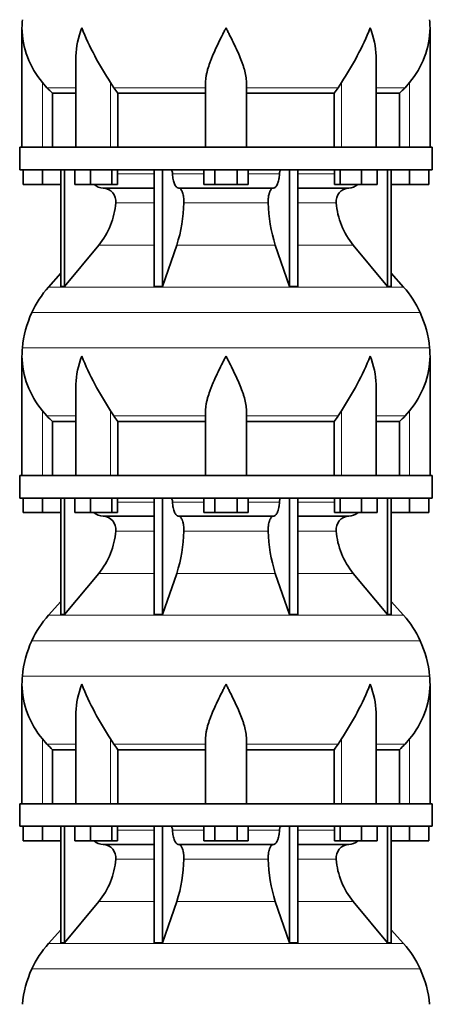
# Model space of a CAD drawing. Header units: millimetres. Extents: x 148 to 904, y -3418 to 2306.
# Tile 21 of 27: x 626 to 808, y 314 to 749. Entities that reach past the tile are written whole.
import ezdxf

# ---------------------------------------------------------------- set-up
doc = ezdxf.new("R2010")
doc.units = ezdxf.units.MM
doc.layers.add('VSI134_DIFFUSORE', color=7, linetype='Continuous')

# ---------------------------------------------------------------- blocks, each defined once
blk = doc.blocks.new('SE3')
at = {"layer": 'VSI134_DIFFUSORE', "color": 7, "linetype": 'Continuous', "lineweight": 35}
for p, q in [((627.29, 745.42), (627.29, 692.68)), ((807.29, 692.68), (807.29, 745.42)), ((651.01, 732.04), (651.01, 692.68)), ((783.56, 692.68), (783.56, 732.04)), ((638.3, 718.98), (636.29, 721.28)), ((667.8, 718.98), (666.37, 721.28)), ((708.29, 692.68), (708.29, 721.28)), ((726.29, 692.68), (726.29, 721.28)), ((768.2, 721.28), (766.78, 718.98)), ((798.29, 721.28), (796.28, 718.98)), ((640.81, 716.54), (651.01, 716.54)), ((640.81, 692.68), (640.81, 716.54)), ((669.58, 716.54), (708.29, 716.54)), ((669.58, 692.68), (669.58, 716.54)), ((726.29, 716.54), (765, 716.54)), ((765, 716.54), (765, 692.68)), ((783.56, 716.54), (793.76, 716.54)), ((793.76, 716.54), (793.76, 692.68)), ((808.29, 692.68), (626.29, 692.68)), ((626.29, 692.68), (626.29, 682.68)), ((808.29, 682.68), (808.29, 692.68)), ((626.29, 682.68), (808.29, 682.68)), ((627.79, 676.28), (627.79, 682.68)), ((627.79, 676.28), (627.79, 682.68)), ((636.29, 676.28), (636.29, 682.68)), ((644.46, 682.68), (644.46, 631.23)), ((645.99, 682.68), (645.99, 631.23)), ((650.53, 676.28), (650.53, 682.68)), ((657.47, 676.28), (657.47, 682.68)), ((666.95, 676.28), (666.95, 682.68)), ((669.49, 676.28), (669.49, 682.68)), ((685.59, 682.68), (685.59, 631.23)), ((689.28, 682.68), (689.28, 631.23)), ((707.47, 676.28), (707.47, 682.68)), ((712.38, 676.28), (712.38, 682.68)), ((722.19, 676.28), (722.19, 682.68)), ((727.1, 676.28), (727.1, 682.68)), ((745.29, 682.68), (745.29, 631.23)), ((748.98, 682.68), (748.98, 631.23)), ((765.08, 676.28), (765.08, 682.68)), ((767.62, 676.28), (767.62, 682.68)), ((777.1, 676.28), (777.1, 682.68)), ((784.04, 676.28), (784.04, 682.68)), ((788.58, 682.68), (788.58, 631.23)), ((790.11, 682.68), (790.11, 631.23)), ((798.29, 676.28), (798.29, 682.68)), ((806.79, 676.28), (806.79, 682.68)), ((636.29, 676.28), (627.79, 676.28)), ((644.46, 676.28), (636.29, 676.28)), ((657.47, 676.28), (650.53, 676.28)), ((666.95, 676.28), (657.47, 676.28)), ((663.11, 674.68), (685.59, 674.68)), ((669.49, 676.28), (666.95, 676.28)), ((696.38, 674.68), (738.2, 674.68)), ((712.38, 676.28), (707.47, 676.28)), ((722.19, 676.28), (712.38, 676.28)), ((727.1, 676.28), (722.19, 676.28)), ((748.98, 674.68), (771.46, 674.68)), ((767.62, 676.28), (765.08, 676.28)), ((777.1, 676.28), (767.62, 676.28)), ((784.04, 676.28), (777.1, 676.28)), ((798.29, 676.28), (790.11, 676.28)), ((806.79, 676.28), (798.29, 676.28)), ((645.99, 631.23), (661.14, 649.44)), ((689.28, 631.23), (695.56, 649.44)), ((739.01, 649.44), (745.29, 631.23)), ((773.43, 649.44), (788.58, 631.23)), ((644.46, 637), (638.99, 630.93)), ((795.58, 630.93), (790.11, 637)), ((644.46, 631.23), (645.99, 631.23)), ((685.59, 631.23), (689.28, 631.23)), ((745.29, 631.23), (748.98, 631.23)), ((788.58, 631.23), (790.11, 631.23)), ((627.29, 600.42), (627.29, 547.68)), ((807.29, 547.68), (807.29, 600.42)), ((651.01, 587.04), (651.01, 547.68)), ((783.56, 547.68), (783.56, 587.04)), ((638.3, 573.98), (636.29, 576.28)), ((667.8, 573.98), (666.37, 576.28)), ((708.29, 547.68), (708.29, 576.28)), ((726.29, 547.68), (726.29, 576.28)), ((768.2, 576.28), (766.78, 573.98)), ((798.29, 576.28), (796.28, 573.98)), ((640.81, 571.54), (651.01, 571.54)), ((640.81, 547.68), (640.81, 571.54)), ((669.58, 571.54), (708.29, 571.54)), ((669.58, 547.68), (669.58, 571.54)), ((726.29, 571.54), (765, 571.54)), ((765, 571.54), (765, 547.68)), ((783.56, 571.54), (793.76, 571.54)), ((793.76, 571.54), (793.76, 547.68)), ((808.29, 547.68), (626.29, 547.68)), ((626.29, 547.68), (626.29, 537.68)), ((808.29, 537.68), (808.29, 547.68)), ((626.29, 537.68), (808.29, 537.68)), ((627.79, 531.28), (627.79, 537.68)), ((627.79, 531.28), (627.79, 537.68)), ((636.29, 531.28), (636.29, 537.68)), ((644.46, 537.68), (644.46, 486.23)), ((645.99, 537.68), (645.99, 486.23)), ((650.53, 531.28), (650.53, 537.68)), ((657.47, 531.28), (657.47, 537.68)), ((666.95, 531.28), (666.95, 537.68)), ((669.49, 531.28), (669.49, 537.68)), ((685.59, 537.68), (685.59, 486.23)), ((689.28, 537.68), (689.28, 486.23)), ((707.47, 531.28), (707.47, 537.68)), ((712.38, 531.28), (712.38, 537.68)), ((722.19, 531.28), (722.19, 537.68)), ((727.1, 531.28), (727.1, 537.68)), ((745.29, 537.68), (745.29, 486.23)), ((748.98, 537.68), (748.98, 486.23)), ((765.08, 531.28), (765.08, 537.68)), ((767.62, 531.28), (767.62, 537.68)), ((777.1, 531.28), (777.1, 537.68)), ((784.04, 531.28), (784.04, 537.68)), ((788.58, 537.68), (788.58, 486.23)), ((790.11, 537.68), (790.11, 486.23)), ((798.29, 531.28), (798.29, 537.68)), ((806.79, 531.28), (806.79, 537.68)), ((636.29, 531.28), (627.79, 531.28)), ((644.46, 531.28), (636.29, 531.28)), ((657.47, 531.28), (650.53, 531.28)), ((666.95, 531.28), (657.47, 531.28)), ((669.49, 531.28), (666.95, 531.28)), ((712.38, 531.28), (707.47, 531.28)), ((722.19, 531.28), (712.38, 531.28)), ((727.1, 531.28), (722.19, 531.28)), ((767.62, 531.28), (765.08, 531.28)), ((777.1, 531.28), (767.62, 531.28)), ((784.04, 531.28), (777.1, 531.28)), ((798.29, 531.28), (790.11, 531.28)), ((806.79, 531.28), (798.29, 531.28)), ((663.11, 529.68), (685.59, 529.68)), ((696.38, 529.68), (738.2, 529.68)), ((748.98, 529.68), (771.46, 529.68)), ((645.99, 486.23), (661.14, 504.44)), ((689.28, 486.23), (695.56, 504.44)), ((739.01, 504.44), (745.29, 486.23)), ((773.43, 504.44), (788.58, 486.23)), ((644.46, 492), (638.99, 485.93)), ((795.58, 485.93), (790.11, 492)), ((644.46, 486.23), (645.99, 486.23)), ((685.59, 486.23), (689.28, 486.23)), ((745.29, 486.23), (748.98, 486.23)), ((788.58, 486.23), (790.11, 486.23)), ((627.29, 455.42), (627.29, 402.68)), ((807.29, 402.68), (807.29, 455.42)), ((651.01, 442.04), (651.01, 402.68)), ((783.56, 402.68), (783.56, 442.04)), ((638.3, 428.98), (636.29, 431.28)), ((667.8, 428.98), (666.37, 431.28)), ((708.29, 402.68), (708.29, 431.28)), ((726.29, 402.68), (726.29, 431.28)), ((768.2, 431.28), (766.78, 428.98)), ((798.29, 431.28), (796.28, 428.98)), ((640.81, 426.54), (651.01, 426.54)), ((640.81, 402.68), (640.81, 426.54)), ((669.58, 426.54), (708.29, 426.54)), ((669.58, 402.68), (669.58, 426.54)), ((726.29, 426.54), (765, 426.54)), ((765, 426.54), (765, 402.68)), ((783.56, 426.54), (793.76, 426.54)), ((793.76, 426.54), (793.76, 402.68)), ((808.29, 402.68), (626.29, 402.68)), ((626.29, 402.68), (626.29, 392.68)), ((808.29, 392.68), (808.29, 402.68)), ((626.29, 392.68), (808.29, 392.68)), ((627.79, 386.28), (627.79, 392.68)), ((627.79, 386.28), (627.79, 392.68)), ((636.29, 386.28), (636.29, 392.68)), ((644.46, 392.68), (644.46, 341.23)), ((645.99, 392.68), (645.99, 341.23)), ((650.53, 386.28), (650.53, 392.68)), ((657.47, 386.28), (657.47, 392.68)), ((666.95, 386.28), (666.95, 392.68)), ((669.49, 386.28), (669.49, 392.68)), ((685.59, 392.68), (685.59, 341.23)), ((689.28, 392.68), (689.28, 341.23)), ((707.47, 386.28), (707.47, 392.68)), ((712.38, 386.28), (712.38, 392.68)), ((722.19, 386.28), (722.19, 392.68)), ((727.1, 386.28), (727.1, 392.68)), ((745.29, 392.68), (745.29, 341.23)), ((748.98, 392.68), (748.98, 341.23)), ((765.08, 386.28), (765.08, 392.68)), ((767.62, 386.28), (767.62, 392.68)), ((777.1, 386.28), (777.1, 392.68)), ((784.04, 386.28), (784.04, 392.68)), ((788.58, 392.68), (788.58, 341.23)), ((790.11, 392.68), (790.11, 341.23)), ((798.29, 386.28), (798.29, 392.68)), ((806.79, 386.28), (806.79, 392.68)), ((636.29, 386.28), (627.79, 386.28)), ((644.46, 386.28), (636.29, 386.28)), ((657.47, 386.28), (650.53, 386.28)), ((666.95, 386.28), (657.47, 386.28)), ((663.11, 384.68), (685.59, 384.68)), ((669.49, 386.28), (666.95, 386.28)), ((696.38, 384.68), (738.2, 384.68)), ((712.38, 386.28), (707.47, 386.28)), ((722.19, 386.28), (712.38, 386.28)), ((727.1, 386.28), (722.19, 386.28)), ((748.98, 384.68), (771.46, 384.68)), ((767.62, 386.28), (765.08, 386.28)), ((777.1, 386.28), (767.62, 386.28)), ((784.04, 386.28), (777.1, 386.28)), ((798.29, 386.28), (790.11, 386.28)), ((806.79, 386.28), (798.29, 386.28)), ((645.99, 341.23), (661.14, 359.44)), ((689.28, 341.23), (695.56, 359.44)), ((739.01, 359.44), (745.29, 341.23)), ((773.43, 359.44), (788.58, 341.23)), ((644.46, 347), (638.99, 340.93)), ((795.58, 340.93), (790.11, 347)), ((644.46, 341.23), (645.99, 341.23)), ((685.59, 341.23), (689.28, 341.23)), ((745.29, 341.23), (748.98, 341.23)), ((788.58, 341.23), (790.11, 341.23))]:
    blk.add_line(p, q, dxfattribs=at)
at = {"layer": 'VSI134_DIFFUSORE', "color": 4, "linetype": 'Continuous', "lineweight": 9}
for p, q in [((636.29, 692.68), (636.29, 721.28)), ((651.01, 718.98), (638.3, 718.98)), ((666.37, 692.68), (666.37, 721.28)), ((708.29, 718.98), (667.8, 718.98)), ((726.29, 718.98), (766.78, 718.98)), ((768.2, 692.68), (768.2, 721.28)), ((783.56, 718.98), (796.28, 718.98)), ((798.29, 692.68), (798.29, 721.28)), ((669.49, 680.91), (685.59, 680.91)), ((693.71, 680.91), (707.47, 680.91)), ((727.1, 680.91), (740.86, 680.91)), ((748.98, 680.91), (765.08, 680.91)), ((685.59, 668.14), (668.66, 668.14)), ((735.9, 668.14), (698.68, 668.14)), ((765.91, 668.14), (748.98, 668.14)), ((661.14, 649.44), (685.59, 649.44)), ((695.56, 649.44), (739.01, 649.44)), ((748.98, 649.44), (773.43, 649.44)), ((638.99, 630.93), (795.58, 630.93)), ((802.95, 619.67), (631.62, 619.67)), ((627.46, 604.04), (807.11, 604.04)), ((636.29, 547.68), (636.29, 576.28)), ((666.37, 547.68), (666.37, 576.28)), ((768.2, 547.68), (768.2, 576.28)), ((798.29, 547.68), (798.29, 576.28)), ((651.01, 573.98), (638.3, 573.98)), ((708.29, 573.98), (667.8, 573.98)), ((726.29, 573.98), (766.78, 573.98)), ((783.56, 573.98), (796.28, 573.98)), ((669.49, 535.91), (685.59, 535.91)), ((693.71, 535.91), (707.47, 535.91)), ((727.1, 535.91), (740.86, 535.91)), ((748.98, 535.91), (765.08, 535.91)), ((685.59, 523.14), (668.66, 523.14)), ((735.9, 523.14), (698.68, 523.14)), ((765.91, 523.14), (748.98, 523.14)), ((661.14, 504.44), (685.59, 504.44)), ((695.56, 504.44), (739.01, 504.44)), ((748.98, 504.44), (773.43, 504.44)), ((638.99, 485.93), (795.58, 485.93)), ((802.95, 474.67), (631.62, 474.67)), ((627.46, 459.04), (807.11, 459.04)), ((636.29, 402.68), (636.29, 431.28)), ((666.37, 402.68), (666.37, 431.28)), ((768.2, 402.68), (768.2, 431.28)), ((798.29, 402.68), (798.29, 431.28)), ((651.01, 428.98), (638.3, 428.98)), ((708.29, 428.98), (667.8, 428.98)), ((726.29, 428.98), (766.78, 428.98)), ((783.56, 428.98), (796.28, 428.98)), ((669.49, 390.91), (685.59, 390.91)), ((693.71, 390.91), (707.47, 390.91)), ((727.1, 390.91), (740.86, 390.91)), ((748.98, 390.91), (765.08, 390.91)), ((685.59, 378.14), (668.66, 378.14)), ((735.9, 378.14), (698.68, 378.14)), ((765.91, 378.14), (748.98, 378.14)), ((661.14, 359.44), (685.59, 359.44)), ((695.56, 359.44), (739.01, 359.44)), ((748.98, 359.44), (773.43, 359.44)), ((638.99, 340.93), (795.58, 340.93)), ((802.95, 329.67), (631.62, 329.67))]:
    blk.add_line(p, q, dxfattribs=at)
at = {"layer": 'VSI134_DIFFUSORE', "color": 7, "linetype": 'Continuous', "lineweight": 35}
for centre, radius, start, end in [((665.79, 745.41), 38.5, 174.5826, 180.0016), ((768.79, 745.41), 38.5, 359.9671, 5.4174), ((665.94, 746.08), 38.66, 180.9958, 219.9106), ((779.47, 796.35), 135.74, 202.0412, 213.5763), ((655.1, 796.35), 135.74, 326.4237, 337.9588), ((768.63, 746.08), 38.66, 320.0894, 359.0042), ((700.91, 741.2), 39.88, 213.8582, 218.2062), ((733.66, 741.2), 39.88, 321.7938, 326.1418), ((663.34, 681.36), 6.68, 230.2819, 268.0094), ((662.83, 668.82), 5.87, 353.3223, 87.2173), ((771.72, 668.84), 5.85, 92.5772, 186.8833), ((771.22, 681.37), 6.69, 272.0607, 309.722), ((635.35, 670.66), 33.4, 320.5472, 355.6594), ((633.72, 669.34), 64.97, 342.1602, 358.9354), ((802.36, 669.59), 66.48, 181.2569, 197.6475), ((799.32, 670.71), 33.51, 184.3996, 219.3938), ((671.69, 601.48), 44, 138, 155.5912), ((762.89, 601.48), 44, 24.4088, 42), ((676.24, 599.42), 49, 155.5912, 174.5826), ((758.33, 599.42), 49, 5.4174, 24.4088), ((665.79, 600.41), 38.5, 174.5826, 180.0016), ((665.94, 601.08), 38.66, 180.9958, 219.9106), ((779.47, 651.35), 135.74, 202.0412, 213.5763), ((655.1, 651.35), 135.74, 326.4237, 337.9588), ((768.63, 601.08), 38.66, 320.0894, 359.0042), ((768.79, 600.41), 38.5, 359.9671, 5.4174), ((700.91, 596.2), 39.88, 213.8582, 218.2062), ((733.66, 596.2), 39.88, 321.7938, 326.1418), ((663.34, 536.36), 6.68, 230.2819, 268.0094), ((771.22, 536.37), 6.69, 272.0607, 309.722), ((662.83, 523.82), 5.87, 353.3223, 87.2173), ((771.72, 523.84), 5.85, 92.5772, 186.8833), ((635.35, 525.66), 33.4, 320.5472, 355.6594), ((633.72, 524.34), 64.97, 342.1602, 358.9354), ((802.36, 524.59), 66.48, 181.2569, 197.6475), ((799.32, 525.71), 33.51, 184.3996, 219.3938), ((671.69, 456.48), 44, 138, 155.5912), ((762.89, 456.48), 44, 24.4088, 42), ((676.24, 454.42), 49, 155.5912, 174.5826), ((758.33, 454.42), 49, 5.4174, 24.4088), ((665.79, 455.41), 38.5, 174.5826, 180.0016), ((768.79, 455.41), 38.5, 359.9671, 5.4174), ((665.94, 456.08), 38.66, 180.9958, 219.9106), ((779.47, 506.35), 135.74, 202.0412, 213.5763), ((655.1, 506.35), 135.74, 326.4237, 337.9588), ((768.63, 456.08), 38.66, 320.0894, 359.0042), ((700.91, 451.2), 39.88, 213.8582, 218.2062), ((733.66, 451.2), 39.88, 321.7938, 326.1418), ((663.34, 391.36), 6.68, 230.2819, 268.0094), ((662.83, 378.82), 5.87, 353.3223, 87.2173), ((771.72, 378.84), 5.85, 92.5772, 186.8833), ((771.22, 391.37), 6.69, 272.0607, 309.722), ((635.35, 380.66), 33.4, 320.5472, 355.6594), ((633.72, 379.34), 64.97, 342.1602, 358.9354), ((802.36, 379.59), 66.48, 181.2569, 197.6475), ((799.32, 380.71), 33.51, 184.3996, 219.3938), ((671.69, 311.48), 44, 138, 155.5912), ((762.89, 311.48), 44, 24.4088, 42), ((676.24, 309.42), 49, 155.5912, 174.5826), ((758.33, 309.42), 49, 5.4174, 24.4088)]:
    blk.add_arc(centre, radius, start, end, dxfattribs=at)
for points, knots in [([(651.01, 732.03), (651.01, 732.36), (651.02, 732.68), (651.17, 737.05), (652.15, 741.26), (653.65, 745.41)], [0.4601729, 0.4601729, 0.4601729, 0.4601729, 0.5, 0.5, 1, 1, 1, 1]), ([(708.29, 721.28), (708.29, 722.2), (708.38, 723.13), (708.62, 724.58), (708.71, 725.07), (708.93, 726.04), (709.06, 726.53), (709.47, 728.01), (709.79, 729), (710.34, 730.5), (710.53, 731.01), (710.92, 732.03), (711.13, 732.54), (712.21, 735.1), (713.16, 737.14), (714.67, 740.23), (715.18, 741.25), (715.96, 742.81), (716.23, 743.33), (716.62, 744.11), (716.82, 744.5), (717.02, 744.89), (717.15, 745.15), (717.22, 745.28), (717.29, 745.41)], [0, 0, 0, 0, 0.125, 0.125, 0.1875, 0.1875, 0.25, 0.25, 0.375, 0.375, 0.4375, 0.4375, 0.5, 0.5, 0.75, 0.75, 0.875, 0.875, 0.9375, 0.9375, 0.96875, 0.984375, 0.984375, 1, 1, 1, 1]), ([(726.29, 721.28), (726.29, 722.2), (726.2, 723.13), (725.88, 725.03), (725.66, 726), (725.25, 727.48), (725.1, 727.98), (724.78, 728.98), (724.61, 729.48), (724.07, 730.99), (723.67, 731.99), (722.82, 734.02), (722.37, 735.04), (721.43, 737.09), (720.93, 738.13), (719.92, 740.21), (719.4, 741.24), (718.61, 742.8), (718.35, 743.32), (717.95, 744.1), (717.82, 744.37), (717.55, 744.89), (717.42, 745.15), (717.29, 745.41)], [0, 0, 0, 0, 0.125, 0.125, 0.25, 0.25, 0.3125, 0.3125, 0.375, 0.375, 0.5, 0.5, 0.625, 0.625, 0.75, 0.75, 0.875, 0.875, 0.9375, 0.9375, 0.96875, 0.96875, 1, 1, 1, 1]), ([(783.56, 732.03), (783.56, 732.36), (783.56, 732.68), (783.41, 737.05), (782.42, 741.26), (780.93, 745.41)], [0.4601729, 0.4601729, 0.4601729, 0.4601729, 0.5, 0.5, 1, 1, 1, 1]), ([(692.95, 682.68), (693, 682.68), (693.05, 682.67), (693.14, 682.63), (693.18, 682.6), (693.31, 682.47), (693.39, 682.34), (693.53, 682.01), (693.59, 681.82), (693.68, 681.39), (693.7, 681.15), (693.71, 680.91)], [0, 0, 0, 0, 0.125, 0.125, 0.25, 0.25, 0.5, 0.5, 0.75, 0.75, 1, 1, 1, 1]), ([(696.38, 674.68), (696.22, 674.68), (696.05, 674.72), (695.81, 674.84), (695.73, 674.89), (695.58, 675), (695.5, 675.07), (695.27, 675.29), (695.12, 675.48), (694.84, 675.93), (694.71, 676.18), (694.47, 676.74), (694.36, 677.06), (694.16, 677.73), (694.07, 678.09), (693.92, 678.84), (693.86, 679.24), (693.77, 680.06), (693.73, 680.48), (693.71, 680.91)], [0, 0, 0, 0, 0.125, 0.125, 0.1875, 0.1875, 0.25, 0.25, 0.375, 0.375, 0.5, 0.5, 0.625, 0.625, 0.75, 0.75, 0.875, 0.875, 1, 1, 1, 1]), ([(740.86, 680.91), (740.84, 680.48), (740.81, 680.06), (740.74, 679.45), (740.71, 679.25), (740.65, 678.86), (740.61, 678.66), (740.5, 678.09), (740.41, 677.74), (740.27, 677.23), (740.21, 677.07), (740.1, 676.76), (740.04, 676.61), (739.86, 676.18), (739.73, 675.93), (739.45, 675.49), (739.3, 675.3), (739, 674.99), (738.84, 674.88), (738.52, 674.72), (738.36, 674.68), (738.2, 674.68)], [0, 0, 0, 0, 0.125, 0.125, 0.1875, 0.1875, 0.25, 0.25, 0.375, 0.375, 0.4375, 0.4375, 0.5, 0.5, 0.625, 0.625, 0.75, 0.75, 0.875, 0.875, 1, 1, 1, 1]), ([(740.86, 680.91), (740.87, 681.15), (740.9, 681.38), (740.96, 681.71), (740.99, 681.81), (741.04, 682), (741.07, 682.09), (741.14, 682.26), (741.18, 682.33), (741.26, 682.45), (741.3, 682.51), (741.39, 682.6), (741.44, 682.63), (741.53, 682.67), (741.57, 682.68), (741.62, 682.68)], [0, 0, 0, 0, 0.25, 0.25, 0.375, 0.375, 0.5, 0.5, 0.625, 0.625, 0.75, 0.75, 0.875, 0.875, 1, 1, 1, 1]), ([(696.38, 674.68), (696.46, 674.68), (696.54, 674.67), (696.7, 674.63), (696.78, 674.6), (697.01, 674.47), (697.16, 674.34), (697.45, 674.01), (697.59, 673.8), (697.78, 673.44), (697.85, 673.31), (697.97, 673.03), (698.02, 672.88), (698.19, 672.43), (698.28, 672.09), (698.4, 671.56), (698.44, 671.37), (698.51, 670.99), (698.54, 670.8), (698.61, 670.21), (698.65, 669.8), (698.69, 668.97), (698.69, 668.55), (698.68, 668.14)], [0, 0, 0, 0, 0.0625, 0.0625, 0.125, 0.125, 0.25, 0.25, 0.375, 0.375, 0.4375, 0.4375, 0.5, 0.5, 0.625, 0.625, 0.6875, 0.6875, 0.75, 0.75, 0.875, 0.875, 1, 1, 1, 1]), ([(735.9, 668.14), (735.88, 668.55), (735.89, 668.97), (735.92, 669.59), (735.93, 669.79), (735.96, 670.2), (735.99, 670.4), (736.06, 670.99), (736.13, 671.37), (736.25, 671.91), (736.3, 672.08), (736.39, 672.42), (736.49, 672.74), (736.61, 673.03), (736.72, 673.31), (736.79, 673.44), (736.98, 673.8), (737.12, 674.01), (737.41, 674.34), (737.57, 674.47), (737.88, 674.64), (738.04, 674.68), (738.2, 674.68)], [0, 0, 0, 0, 0.125, 0.125, 0.1875, 0.1875, 0.25, 0.25, 0.375, 0.375, 0.4375, 0.4375, 0.5, 0.5625, 0.5625, 0.625, 0.625, 0.75, 0.75, 0.875, 0.875, 1, 1, 1, 1]), ([(651.01, 587.03), (651.01, 587.36), (651.02, 587.68), (651.17, 592.05), (652.15, 596.26), (653.65, 600.41)], [0.4601729, 0.4601729, 0.4601729, 0.4601729, 0.5, 0.5, 1, 1, 1, 1]), ([(708.29, 576.28), (708.29, 577.2), (708.38, 578.13), (708.62, 579.58), (708.71, 580.07), (708.93, 581.04), (709.06, 581.53), (709.47, 583.01), (709.79, 584), (710.34, 585.5), (710.53, 586.01), (710.92, 587.03), (711.13, 587.54), (712.21, 590.1), (713.16, 592.14), (714.67, 595.23), (715.18, 596.25), (715.96, 597.81), (716.23, 598.33), (716.62, 599.11), (716.82, 599.5), (717.02, 599.89), (717.15, 600.15), (717.22, 600.28), (717.29, 600.41)], [0, 0, 0, 0, 0.125, 0.125, 0.1875, 0.1875, 0.25, 0.25, 0.375, 0.375, 0.4375, 0.4375, 0.5, 0.5, 0.75, 0.75, 0.875, 0.875, 0.9375, 0.9375, 0.96875, 0.984375, 0.984375, 1, 1, 1, 1]), ([(726.29, 576.28), (726.29, 577.2), (726.2, 578.13), (725.88, 580.03), (725.66, 581), (725.25, 582.48), (725.1, 582.98), (724.78, 583.98), (724.61, 584.48), (724.07, 585.99), (723.67, 586.99), (722.82, 589.02), (722.37, 590.04), (721.43, 592.09), (720.93, 593.13), (719.92, 595.21), (719.4, 596.24), (718.61, 597.8), (718.35, 598.32), (717.95, 599.1), (717.82, 599.37), (717.55, 599.89), (717.42, 600.15), (717.29, 600.41)], [0, 0, 0, 0, 0.125, 0.125, 0.25, 0.25, 0.3125, 0.3125, 0.375, 0.375, 0.5, 0.5, 0.625, 0.625, 0.75, 0.75, 0.875, 0.875, 0.9375, 0.9375, 0.96875, 0.96875, 1, 1, 1, 1]), ([(783.56, 587.03), (783.56, 587.36), (783.56, 587.68), (783.41, 592.05), (782.42, 596.26), (780.93, 600.41)], [0.4601729, 0.4601729, 0.4601729, 0.4601729, 0.5, 0.5, 1, 1, 1, 1]), ([(692.95, 537.68), (693, 537.68), (693.05, 537.67), (693.14, 537.63), (693.18, 537.6), (693.31, 537.47), (693.39, 537.34), (693.53, 537.01), (693.59, 536.82), (693.68, 536.39), (693.7, 536.15), (693.71, 535.91)], [0, 0, 0, 0, 0.125, 0.125, 0.25, 0.25, 0.5, 0.5, 0.75, 0.75, 1, 1, 1, 1]), ([(696.38, 529.68), (696.22, 529.68), (696.05, 529.72), (695.81, 529.84), (695.73, 529.89), (695.58, 530), (695.5, 530.07), (695.27, 530.29), (695.12, 530.48), (694.84, 530.93), (694.71, 531.18), (694.47, 531.74), (694.36, 532.06), (694.16, 532.73), (694.07, 533.09), (693.92, 533.84), (693.86, 534.24), (693.77, 535.06), (693.73, 535.48), (693.71, 535.91)], [0, 0, 0, 0, 0.125, 0.125, 0.1875, 0.1875, 0.25, 0.25, 0.375, 0.375, 0.5, 0.5, 0.625, 0.625, 0.75, 0.75, 0.875, 0.875, 1, 1, 1, 1]), ([(740.86, 535.91), (740.84, 535.48), (740.81, 535.06), (740.74, 534.45), (740.71, 534.25), (740.65, 533.86), (740.61, 533.66), (740.5, 533.09), (740.41, 532.74), (740.27, 532.23), (740.21, 532.07), (740.1, 531.76), (740.04, 531.61), (739.86, 531.18), (739.73, 530.93), (739.45, 530.49), (739.3, 530.3), (739, 529.99), (738.84, 529.88), (738.52, 529.72), (738.36, 529.68), (738.2, 529.68)], [0, 0, 0, 0, 0.125, 0.125, 0.1875, 0.1875, 0.25, 0.25, 0.375, 0.375, 0.4375, 0.4375, 0.5, 0.5, 0.625, 0.625, 0.75, 0.75, 0.875, 0.875, 1, 1, 1, 1]), ([(740.86, 535.91), (740.87, 536.15), (740.9, 536.38), (740.96, 536.71), (740.99, 536.81), (741.04, 537), (741.07, 537.09), (741.14, 537.26), (741.18, 537.33), (741.26, 537.45), (741.3, 537.51), (741.39, 537.6), (741.44, 537.63), (741.53, 537.67), (741.57, 537.68), (741.62, 537.68)], [0, 0, 0, 0, 0.25, 0.25, 0.375, 0.375, 0.5, 0.5, 0.625, 0.625, 0.75, 0.75, 0.875, 0.875, 1, 1, 1, 1]), ([(696.38, 529.68), (696.46, 529.68), (696.54, 529.67), (696.7, 529.63), (696.78, 529.6), (697.01, 529.47), (697.16, 529.34), (697.45, 529.01), (697.59, 528.8), (697.78, 528.44), (697.85, 528.31), (697.97, 528.03), (698.02, 527.88), (698.19, 527.43), (698.28, 527.09), (698.4, 526.56), (698.44, 526.37), (698.51, 525.99), (698.54, 525.8), (698.61, 525.21), (698.65, 524.8), (698.69, 523.97), (698.69, 523.55), (698.68, 523.14)], [0, 0, 0, 0, 0.0625, 0.0625, 0.125, 0.125, 0.25, 0.25, 0.375, 0.375, 0.4375, 0.4375, 0.5, 0.5, 0.625, 0.625, 0.6875, 0.6875, 0.75, 0.75, 0.875, 0.875, 1, 1, 1, 1]), ([(735.9, 523.14), (735.88, 523.55), (735.89, 523.97), (735.92, 524.59), (735.93, 524.79), (735.96, 525.2), (735.99, 525.4), (736.06, 525.99), (736.13, 526.37), (736.25, 526.91), (736.3, 527.08), (736.39, 527.42), (736.49, 527.74), (736.61, 528.03), (736.72, 528.31), (736.79, 528.44), (736.98, 528.8), (737.12, 529.01), (737.41, 529.34), (737.57, 529.47), (737.88, 529.64), (738.04, 529.68), (738.2, 529.68)], [0, 0, 0, 0, 0.125, 0.125, 0.1875, 0.1875, 0.25, 0.25, 0.375, 0.375, 0.4375, 0.4375, 0.5, 0.5625, 0.5625, 0.625, 0.625, 0.75, 0.75, 0.875, 0.875, 1, 1, 1, 1]), ([(651.01, 442.03), (651.01, 442.36), (651.02, 442.68), (651.17, 447.05), (652.15, 451.26), (653.65, 455.41)], [0.4601729, 0.4601729, 0.4601729, 0.4601729, 0.5, 0.5, 1, 1, 1, 1]), ([(708.29, 431.28), (708.29, 432.2), (708.38, 433.13), (708.62, 434.58), (708.71, 435.07), (708.93, 436.04), (709.06, 436.53), (709.47, 438.01), (709.79, 439), (710.34, 440.5), (710.53, 441.01), (710.92, 442.03), (711.13, 442.54), (712.21, 445.1), (713.16, 447.14), (714.67, 450.23), (715.18, 451.25), (715.96, 452.81), (716.23, 453.33), (716.62, 454.11), (716.82, 454.5), (717.02, 454.89), (717.15, 455.15), (717.22, 455.28), (717.29, 455.41)], [0, 0, 0, 0, 0.125, 0.125, 0.1875, 0.1875, 0.25, 0.25, 0.375, 0.375, 0.4375, 0.4375, 0.5, 0.5, 0.75, 0.75, 0.875, 0.875, 0.9375, 0.9375, 0.96875, 0.984375, 0.984375, 1, 1, 1, 1]), ([(726.29, 431.28), (726.29, 432.2), (726.2, 433.13), (725.88, 435.03), (725.66, 436), (725.25, 437.48), (725.1, 437.98), (724.78, 438.98), (724.61, 439.48), (724.07, 440.99), (723.67, 441.99), (722.82, 444.02), (722.37, 445.04), (721.43, 447.09), (720.93, 448.13), (719.92, 450.21), (719.4, 451.24), (718.61, 452.8), (718.35, 453.32), (717.95, 454.1), (717.82, 454.37), (717.55, 454.89), (717.42, 455.15), (717.29, 455.41)], [0, 0, 0, 0, 0.125, 0.125, 0.25, 0.25, 0.3125, 0.3125, 0.375, 0.375, 0.5, 0.5, 0.625, 0.625, 0.75, 0.75, 0.875, 0.875, 0.9375, 0.9375, 0.96875, 0.96875, 1, 1, 1, 1]), ([(783.56, 442.03), (783.56, 442.36), (783.56, 442.68), (783.41, 447.05), (782.42, 451.26), (780.93, 455.41)], [0.4601729, 0.4601729, 0.4601729, 0.4601729, 0.5, 0.5, 1, 1, 1, 1]), ([(692.95, 392.68), (693, 392.68), (693.05, 392.67), (693.14, 392.63), (693.18, 392.6), (693.31, 392.47), (693.39, 392.34), (693.53, 392.01), (693.59, 391.82), (693.68, 391.39), (693.7, 391.15), (693.71, 390.91)], [0, 0, 0, 0, 0.125, 0.125, 0.25, 0.25, 0.5, 0.5, 0.75, 0.75, 1, 1, 1, 1]), ([(740.86, 390.91), (740.87, 391.15), (740.9, 391.38), (740.96, 391.71), (740.99, 391.81), (741.04, 392), (741.07, 392.09), (741.14, 392.26), (741.18, 392.33), (741.26, 392.45), (741.3, 392.51), (741.39, 392.6), (741.44, 392.63), (741.53, 392.67), (741.57, 392.68), (741.62, 392.68)], [0, 0, 0, 0, 0.25, 0.25, 0.375, 0.375, 0.5, 0.5, 0.625, 0.625, 0.75, 0.75, 0.875, 0.875, 1, 1, 1, 1]), ([(696.38, 384.68), (696.22, 384.68), (696.05, 384.72), (695.81, 384.84), (695.73, 384.89), (695.58, 385), (695.5, 385.07), (695.27, 385.29), (695.12, 385.48), (694.84, 385.93), (694.71, 386.18), (694.47, 386.74), (694.36, 387.06), (694.16, 387.73), (694.07, 388.09), (693.92, 388.84), (693.86, 389.24), (693.77, 390.06), (693.73, 390.48), (693.71, 390.91)], [0, 0, 0, 0, 0.125, 0.125, 0.1875, 0.1875, 0.25, 0.25, 0.375, 0.375, 0.5, 0.5, 0.625, 0.625, 0.75, 0.75, 0.875, 0.875, 1, 1, 1, 1]), ([(740.86, 390.91), (740.84, 390.48), (740.81, 390.06), (740.74, 389.45), (740.71, 389.25), (740.65, 388.86), (740.61, 388.66), (740.5, 388.09), (740.41, 387.74), (740.27, 387.23), (740.21, 387.07), (740.1, 386.76), (740.04, 386.61), (739.86, 386.18), (739.73, 385.93), (739.45, 385.49), (739.3, 385.3), (739, 384.99), (738.84, 384.88), (738.52, 384.72), (738.36, 384.68), (738.2, 384.68)], [0, 0, 0, 0, 0.125, 0.125, 0.1875, 0.1875, 0.25, 0.25, 0.375, 0.375, 0.4375, 0.4375, 0.5, 0.5, 0.625, 0.625, 0.75, 0.75, 0.875, 0.875, 1, 1, 1, 1]), ([(696.38, 384.68), (696.46, 384.68), (696.54, 384.67), (696.7, 384.63), (696.78, 384.6), (697.01, 384.47), (697.16, 384.34), (697.45, 384.01), (697.59, 383.8), (697.78, 383.44), (697.85, 383.31), (697.97, 383.03), (698.02, 382.88), (698.19, 382.43), (698.28, 382.09), (698.4, 381.56), (698.44, 381.37), (698.51, 380.99), (698.54, 380.8), (698.61, 380.21), (698.65, 379.8), (698.69, 378.97), (698.69, 378.55), (698.68, 378.14)], [0, 0, 0, 0, 0.0625, 0.0625, 0.125, 0.125, 0.25, 0.25, 0.375, 0.375, 0.4375, 0.4375, 0.5, 0.5, 0.625, 0.625, 0.6875, 0.6875, 0.75, 0.75, 0.875, 0.875, 1, 1, 1, 1]), ([(735.9, 378.14), (735.88, 378.55), (735.89, 378.97), (735.92, 379.59), (735.93, 379.79), (735.96, 380.2), (735.99, 380.4), (736.06, 380.99), (736.13, 381.37), (736.25, 381.91), (736.3, 382.08), (736.39, 382.42), (736.49, 382.74), (736.61, 383.03), (736.72, 383.31), (736.79, 383.44), (736.98, 383.8), (737.12, 384.01), (737.41, 384.34), (737.57, 384.47), (737.88, 384.64), (738.04, 384.68), (738.2, 384.68)], [0, 0, 0, 0, 0.125, 0.125, 0.1875, 0.1875, 0.25, 0.25, 0.375, 0.375, 0.4375, 0.4375, 0.5, 0.5625, 0.5625, 0.625, 0.625, 0.75, 0.75, 0.875, 0.875, 1, 1, 1, 1])]:
    blk.add_open_spline(points, degree=3, knots=knots, dxfattribs=at)
for points in [[(640.81, 716.54), (639.94, 717.32), (639.1, 718.14), (638.3, 718.98)], [(796.28, 718.98), (795.47, 718.14), (794.63, 717.32), (793.76, 716.54)], [(640.81, 571.54), (639.94, 572.32), (639.1, 573.14), (638.3, 573.98)], [(796.28, 573.98), (795.47, 573.14), (794.63, 572.32), (793.76, 571.54)], [(640.81, 426.54), (639.94, 427.32), (639.1, 428.14), (638.3, 428.98)], [(796.28, 428.98), (795.47, 428.14), (794.63, 427.32), (793.76, 426.54)]]:
    blk.add_open_spline(points, degree=3, dxfattribs=at)

msp = doc.modelspace()

# ---------------------------------------------------------------- block references
msp.add_blockref('SE3', (0, 0))

doc.saveas('drawing.dxf')
